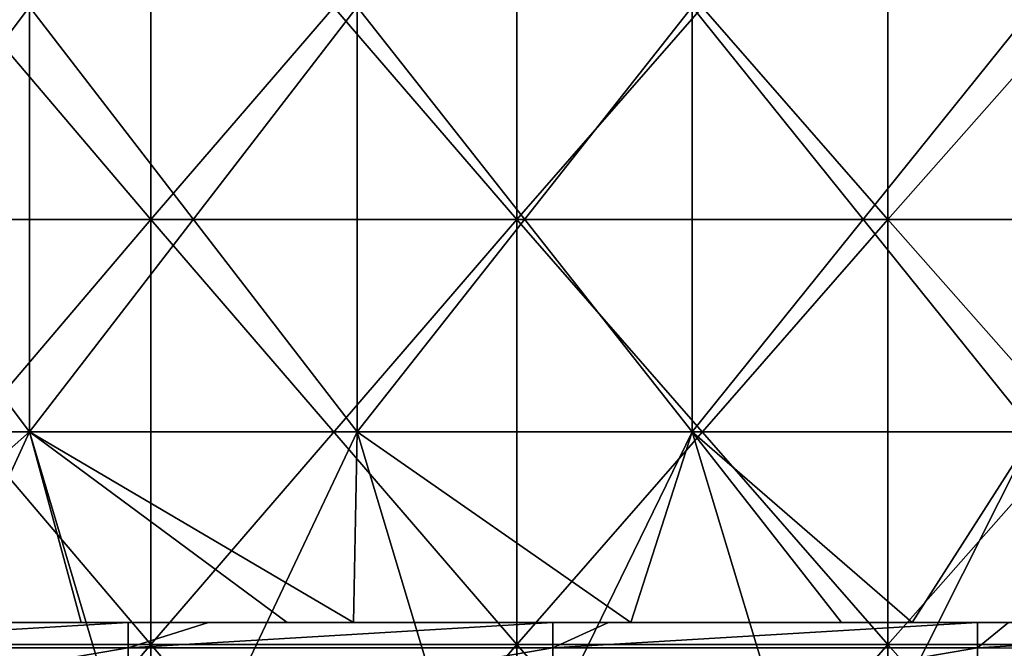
# Model space of a CAD drawing. Header units: inches. Extents: x -4.75 to 4.5, y 0 to 1.88.
# Tile 103 of 256: x -1.85 to -1.67, y 1.48 to 1.6. Entities that reach past the tile are written whole.
import ezdxf

# ---------------------------------------------------------------- set-up
doc = ezdxf.new("R2010")
doc.units = ezdxf.units.IN
doc.header["$LTSCALE"] = 101.851852
doc.header["$MEASUREMENT"] = 0
for name, color, linetype in [('11', 7, 'CONTINUOUS'), ('12', 7, 'CONTINUOUS'), ('15', 7, 'CONTINUOUS'), ('165', 7, 'CONTINUOUS')]:
    doc.layers.add(name, color=color, linetype=linetype)

msp = doc.modelspace()

# ---------------------------------------------------------------- linework, layer by layer
at = {"layer": '11', "color": 13, "linetype": 'Continuous', "true_color": 0xd67263}
for points in [[(-1.85057, 1.52338, 2.20546), (-1.91095, 1.52338, 2.15335), (-1.85057, 1.60346, 2.20546), (-1.85057, 1.52338, 2.20546)], [(-1.91095, 1.52338, 2.15335), (-1.91095, 1.60346, 2.15335), (-1.85057, 1.60346, 2.20546), (-1.91095, 1.52338, 2.15335)], [(-1.91095, 1.52338, -2.15335), (-1.85057, 1.52338, -2.20546), (-1.91095, 1.60346, -2.15335), (-1.91095, 1.52338, -2.15335)], [(-1.85057, 1.52338, -2.20546), (-1.85057, 1.60346, -2.20546), (-1.91095, 1.60346, -2.15335), (-1.85057, 1.52338, -2.20546)], [(-1.78877, 1.52338, 2.25587), (-1.85057, 1.52338, 2.20546), (-1.78877, 1.60346, 2.25587), (-1.78877, 1.52338, 2.25587)], [(-1.85057, 1.52338, 2.20546), (-1.85057, 1.60346, 2.20546), (-1.78877, 1.60346, 2.25587), (-1.85057, 1.52338, 2.20546)], [(-1.85057, 1.52338, -2.20546), (-1.78877, 1.52338, -2.25587), (-1.85057, 1.60346, -2.20546), (-1.85057, 1.52338, -2.20546)], [(-1.78877, 1.52338, -2.25587), (-1.78877, 1.60346, -2.25587), (-1.85057, 1.60346, -2.20546), (-1.78877, 1.52338, -2.25587)], [(-1.72559, 1.52338, 2.30456), (-1.78877, 1.52338, 2.25587), (-1.72559, 1.60346, 2.30456), (-1.72559, 1.52338, 2.30456)], [(-1.78877, 1.52338, 2.25587), (-1.78877, 1.60346, 2.25587), (-1.72559, 1.60346, 2.30456), (-1.78877, 1.52338, 2.25587)], [(-1.78877, 1.52338, -2.25587), (-1.72559, 1.52338, -2.30456), (-1.78877, 1.60346, -2.25587), (-1.78877, 1.52338, -2.25587)], [(-1.72559, 1.52338, -2.30456), (-1.72559, 1.60346, -2.30456), (-1.78877, 1.60346, -2.25587), (-1.72559, 1.52338, -2.30456)], [(-1.66109, 1.52338, 2.35147), (-1.72559, 1.52338, 2.30456), (-1.66109, 1.60346, 2.35147), (-1.66109, 1.52338, 2.35147)], [(-1.72559, 1.52338, 2.30456), (-1.72559, 1.60346, 2.30456), (-1.66109, 1.60346, 2.35147), (-1.72559, 1.52338, 2.30456)], [(-1.72559, 1.52338, -2.30456), (-1.66109, 1.52338, -2.35147), (-1.72559, 1.60346, -2.30456), (-1.72559, 1.52338, -2.30456)], [(-1.66109, 1.52338, -2.35147), (-1.66109, 1.60346, -2.35147), (-1.72559, 1.60346, -2.30456), (-1.66109, 1.52338, -2.35147)], [(-1.91095, 1.52338, -2.15335), (-1.89132, 1.4875, -2.17058), (-1.85057, 1.52338, -2.20546), (-1.91095, 1.52338, -2.15335)], [(-1.85057, 1.52338, 2.20546), (-1.88737, 1.4433, 2.17405), (-1.91095, 1.52338, 2.15335), (-1.85057, 1.52338, 2.20546)], [(-1.89132, 1.4875, -2.17058), (-1.84085, 1.4875, -2.21354), (-1.85057, 1.52338, -2.20546), (-1.89132, 1.4875, -2.17058)], [(-1.82674, 1.4433, 2.22523), (-1.88737, 1.4433, 2.17405), (-1.85057, 1.52338, 2.20546), (-1.82674, 1.4433, 2.22523)], [(-1.80202, 1.4875, -2.24528), (-1.78946, 1.4875, -2.25531), (-1.85057, 1.52338, -2.20546), (-1.80202, 1.4875, -2.24528)], [(-1.85057, 1.52338, -2.20546), (-1.78946, 1.4875, -2.25531), (-1.78877, 1.52338, -2.25587), (-1.85057, 1.52338, -2.20546)], [(-1.84085, 1.4875, -2.21354), (-1.80202, 1.4875, -2.24528), (-1.85057, 1.52338, -2.20546), (-1.84085, 1.4875, -2.21354)], [(-1.78877, 1.52338, 2.25587), (-1.82674, 1.4433, 2.22523), (-1.85057, 1.52338, 2.20546), (-1.78877, 1.52338, 2.25587)], [(-1.76473, 1.4433, 2.27472), (-1.82674, 1.4433, 2.22523), (-1.78877, 1.52338, 2.25587), (-1.76473, 1.4433, 2.27472)], [(-1.78946, 1.4875, -2.25531), (-1.73721, 1.4875, -2.29581), (-1.78877, 1.52338, -2.25587), (-1.78946, 1.4875, -2.25531)], [(-1.78877, 1.52338, -2.25587), (-1.73721, 1.4875, -2.29581), (-1.72559, 1.52338, -2.30456), (-1.78877, 1.52338, -2.25587)], [(-1.72559, 1.52338, 2.30456), (-1.76473, 1.4433, 2.27472), (-1.78877, 1.52338, 2.25587), (-1.72559, 1.52338, 2.30456)], [(-1.70138, 1.4433, 2.32248), (-1.76473, 1.4433, 2.27472), (-1.72559, 1.52338, 2.30456), (-1.70138, 1.4433, 2.32248)], [(-1.73721, 1.4875, -2.29581), (-1.69746, 1.4875, -2.32535), (-1.72559, 1.52338, -2.30456), (-1.73721, 1.4875, -2.29581)], [(-1.69746, 1.4875, -2.32535), (-1.68412, 1.4875, -2.33503), (-1.72559, 1.52338, -2.30456), (-1.69746, 1.4875, -2.32535)], [(-1.72559, 1.52338, -2.30456), (-1.68412, 1.4875, -2.33503), (-1.66109, 1.52338, -2.35147), (-1.72559, 1.52338, -2.30456)], [(-1.66109, 1.52338, 2.35147), (-1.70138, 1.4433, 2.32248), (-1.72559, 1.52338, 2.30456), (-1.66109, 1.52338, 2.35147)], [(-1.63674, 1.4433, 2.36848), (-1.70138, 1.4433, 2.32248), (-1.66109, 1.52338, 2.35147), (-1.63674, 1.4433, 2.36848)], [(-1.68412, 1.4875, -2.33503), (-1.63002, 1.4875, -2.37309), (-1.66109, 1.52338, -2.35147), (-1.68412, 1.4875, -2.33503)]]:
    msp.add_3dface(points, dxfattribs=at)
at = {"layer": '12', "color": 13, "linetype": 'Continuous', "true_color": 0xd67263}
for points in [[(-1.82773, 1.6435, 3.05791), (-1.89587, 1.6435, 3.01614), (-1.82773, 1.56342, 3.05791), (-1.82773, 1.6435, 3.05791)], [(-1.82773, 1.56342, 3.05791), (-1.89587, 1.6435, 3.01614), (-1.89587, 1.56342, 3.01614), (-1.82773, 1.56342, 3.05791)], [(-1.89587, 1.6435, -3.01614), (-1.82773, 1.6435, -3.05791), (-1.89587, 1.56342, -3.01614), (-1.89587, 1.6435, -3.01614)], [(-1.89587, 1.56342, -3.01614), (-1.82773, 1.6435, -3.05791), (-1.82773, 1.56342, -3.05791), (-1.89587, 1.56342, -3.01614)], [(-1.75867, 1.6435, 3.09815), (-1.82773, 1.6435, 3.05791), (-1.75867, 1.56342, 3.09815), (-1.75867, 1.6435, 3.09815)], [(-1.75867, 1.56342, 3.09815), (-1.82773, 1.6435, 3.05791), (-1.82773, 1.56342, 3.05791), (-1.75867, 1.56342, 3.09815)], [(-1.82773, 1.6435, -3.05791), (-1.75867, 1.6435, -3.09815), (-1.82773, 1.56342, -3.05791), (-1.82773, 1.6435, -3.05791)], [(-1.82773, 1.56342, -3.05791), (-1.75867, 1.6435, -3.09815), (-1.75867, 1.56342, -3.09815), (-1.82773, 1.56342, -3.05791)], [(-1.68872, 1.6435, 3.13682), (-1.75867, 1.6435, 3.09815), (-1.68872, 1.56342, 3.13682), (-1.68872, 1.6435, 3.13682)], [(-1.68872, 1.56342, 3.13682), (-1.75867, 1.6435, 3.09815), (-1.75867, 1.56342, 3.09815), (-1.68872, 1.56342, 3.13682)], [(-1.75867, 1.6435, -3.09815), (-1.68872, 1.6435, -3.13682), (-1.75867, 1.56342, -3.09815), (-1.75867, 1.6435, -3.09815)], [(-1.75867, 1.56342, -3.09815), (-1.68872, 1.6435, -3.13682), (-1.68872, 1.56342, -3.13682), (-1.75867, 1.56342, -3.09815)], [(-1.61792, 1.6435, 3.17392), (-1.68872, 1.6435, 3.13682), (-1.61792, 1.56342, 3.17392), (-1.61792, 1.6435, 3.17392)], [(-1.61792, 1.56342, 3.17392), (-1.68872, 1.6435, 3.13682), (-1.68872, 1.56342, 3.13682), (-1.61792, 1.56342, 3.17392)], [(-1.68872, 1.6435, -3.13682), (-1.61792, 1.6435, -3.17392), (-1.68872, 1.56342, -3.13682), (-1.68872, 1.6435, -3.13682)], [(-1.68872, 1.56342, -3.13682), (-1.61792, 1.6435, -3.17392), (-1.61792, 1.56342, -3.17392), (-1.68872, 1.56342, -3.13682)], [(-1.82773, 1.56342, 3.05791), (-1.89587, 1.56342, 3.01614), (-1.82773, 1.48334, 3.05791), (-1.82773, 1.56342, 3.05791)], [(-1.82773, 1.48334, 3.05791), (-1.89587, 1.56342, 3.01614), (-1.89587, 1.48334, 3.01614), (-1.82773, 1.48334, 3.05791)], [(-1.89587, 1.56342, -3.01614), (-1.82773, 1.56342, -3.05791), (-1.89587, 1.48334, -3.01614), (-1.89587, 1.56342, -3.01614)], [(-1.89587, 1.48334, -3.01614), (-1.82773, 1.56342, -3.05791), (-1.82773, 1.48334, -3.05791), (-1.89587, 1.48334, -3.01614)], [(-1.75867, 1.56342, 3.09815), (-1.82773, 1.56342, 3.05791), (-1.75867, 1.48334, 3.09815), (-1.75867, 1.56342, 3.09815)], [(-1.75867, 1.48334, 3.09815), (-1.82773, 1.56342, 3.05791), (-1.82773, 1.48334, 3.05791), (-1.75867, 1.48334, 3.09815)], [(-1.82773, 1.56342, -3.05791), (-1.75867, 1.56342, -3.09815), (-1.82773, 1.48334, -3.05791), (-1.82773, 1.56342, -3.05791)], [(-1.82773, 1.48334, -3.05791), (-1.75867, 1.56342, -3.09815), (-1.75867, 1.48334, -3.09815), (-1.82773, 1.48334, -3.05791)], [(-1.68872, 1.56342, 3.13682), (-1.75867, 1.56342, 3.09815), (-1.68872, 1.48334, 3.13682), (-1.68872, 1.56342, 3.13682)], [(-1.68872, 1.48334, 3.13682), (-1.75867, 1.56342, 3.09815), (-1.75867, 1.48334, 3.09815), (-1.68872, 1.48334, 3.13682)], [(-1.75867, 1.56342, -3.09815), (-1.68872, 1.56342, -3.13682), (-1.75867, 1.48334, -3.09815), (-1.75867, 1.56342, -3.09815)], [(-1.75867, 1.48334, -3.09815), (-1.68872, 1.56342, -3.13682), (-1.68872, 1.48334, -3.13682), (-1.75867, 1.48334, -3.09815)], [(-1.61792, 1.56342, 3.17392), (-1.68872, 1.56342, 3.13682), (-1.61792, 1.48334, 3.17392), (-1.61792, 1.56342, 3.17392)], [(-1.61792, 1.48334, 3.17392), (-1.68872, 1.56342, 3.13682), (-1.68872, 1.48334, 3.13682), (-1.61792, 1.48334, 3.17392)], [(-1.68872, 1.56342, -3.13682), (-1.61792, 1.56342, -3.17392), (-1.68872, 1.48334, -3.13682), (-1.68872, 1.56342, -3.13682)], [(-1.68872, 1.48334, -3.13682), (-1.61792, 1.56342, -3.17392), (-1.61792, 1.48334, -3.17392), (-1.68872, 1.48334, -3.13682)], [(-1.82773, 1.40326, -3.05791), (-1.89587, 1.40326, -3.01614), (-1.82773, 1.48334, -3.05791), (-1.82773, 1.40326, -3.05791)], [(-1.89587, 1.40326, -3.01614), (-1.89587, 1.48334, -3.01614), (-1.82773, 1.48334, -3.05791), (-1.89587, 1.40326, -3.01614)], [(-1.89587, 1.40326, 3.01614), (-1.82773, 1.40326, 3.05791), (-1.89587, 1.48334, 3.01614), (-1.89587, 1.40326, 3.01614)], [(-1.82773, 1.40326, 3.05791), (-1.82773, 1.48334, 3.05791), (-1.89587, 1.48334, 3.01614), (-1.82773, 1.40326, 3.05791)], [(-1.75867, 1.40326, -3.09815), (-1.82773, 1.40326, -3.05791), (-1.75867, 1.48334, -3.09815), (-1.75867, 1.40326, -3.09815)], [(-1.82773, 1.40326, -3.05791), (-1.82773, 1.48334, -3.05791), (-1.75867, 1.48334, -3.09815), (-1.82773, 1.40326, -3.05791)], [(-1.82773, 1.40326, 3.05791), (-1.75867, 1.40326, 3.09815), (-1.82773, 1.48334, 3.05791), (-1.82773, 1.40326, 3.05791)], [(-1.75867, 1.40326, 3.09815), (-1.75867, 1.48334, 3.09815), (-1.82773, 1.48334, 3.05791), (-1.75867, 1.40326, 3.09815)], [(-1.68872, 1.40326, -3.13682), (-1.75867, 1.40326, -3.09815), (-1.68872, 1.48334, -3.13682), (-1.68872, 1.40326, -3.13682)], [(-1.75867, 1.40326, -3.09815), (-1.75867, 1.48334, -3.09815), (-1.68872, 1.48334, -3.13682), (-1.75867, 1.40326, -3.09815)], [(-1.75867, 1.40326, 3.09815), (-1.68872, 1.40326, 3.13682), (-1.75867, 1.48334, 3.09815), (-1.75867, 1.40326, 3.09815)], [(-1.68872, 1.40326, 3.13682), (-1.68872, 1.48334, 3.13682), (-1.75867, 1.48334, 3.09815), (-1.68872, 1.40326, 3.13682)], [(-1.61792, 1.40326, -3.17392), (-1.68872, 1.40326, -3.13682), (-1.61792, 1.48334, -3.17392), (-1.61792, 1.40326, -3.17392)], [(-1.68872, 1.40326, -3.13682), (-1.68872, 1.48334, -3.13682), (-1.61792, 1.48334, -3.17392), (-1.68872, 1.40326, -3.13682)], [(-1.68872, 1.40326, 3.13682), (-1.61792, 1.40326, 3.17392), (-1.68872, 1.48334, 3.13682), (-1.68872, 1.40326, 3.13682)], [(-1.61792, 1.40326, 3.17392), (-1.61792, 1.48334, 3.17392), (-1.68872, 1.48334, 3.13682), (-1.61792, 1.40326, 3.17392)]]:
    msp.add_3dface(points, dxfattribs=at)
at = {"layer": '15', "color": 13, "linetype": 'Continuous', "true_color": 0xd67263}
for points in [[(-1.91483, 1.4875, -0.96388), (-1.86619, 1.4875, -0.8838), (-1.83505, 1.4875, -0.96388), (-1.91483, 1.4875, -0.96388)], [(-1.91483, 1.4875, -0.96388), (-1.83505, 1.4875, -0.96388), (-1.89394, 1.4875, -1.04396), (-1.91483, 1.4875, -0.96388)], [(-1.91213, 1.4875, -1.60452), (-1.89071, 1.4875, -1.52444), (-1.83246, 1.4875, -1.60452), (-1.91213, 1.4875, -1.60452)], [(-1.91213, 1.4875, -1.60452), (-1.83246, 1.4875, -1.60452), (-1.85982, 1.4875, -1.6846), (-1.91213, 1.4875, -1.60452)], [(-1.91076, 1.4875, -0.72364), (-1.85747, 1.4875, -0.64356), (-1.83114, 1.4875, -0.72364), (-1.91076, 1.4875, -0.72364)], [(-1.91076, 1.4875, -0.72364), (-1.83114, 1.4875, -0.72364), (-1.8956, 1.4875, -0.80372), (-1.91076, 1.4875, -0.72364)], [(-1.90696, 1.4875, -2.00492), (-1.90284, 1.4875, -1.92484), (-1.8275, 1.4875, -2.00492), (-1.90696, 1.4875, -2.00492)], [(-1.90696, 1.4875, -2.00492), (-1.8275, 1.4875, -2.00492), (-1.9058, 1.4875, -2.085), (-1.90696, 1.4875, -2.00492)], [(-1.89754, 1.4875, -2.16514), (-1.9058, 1.4875, -2.085), (-1.82639, 1.4875, -2.085), (-1.89754, 1.4875, -2.16514)], [(-1.9058, 1.4875, -2.085), (-1.8275, 1.4875, -2.00492), (-1.82639, 1.4875, -2.085), (-1.9058, 1.4875, -2.085)], [(-1.90284, 1.4875, -1.92484), (-1.89446, 1.4875, -1.84476), (-1.82356, 1.4875, -1.92484), (-1.90284, 1.4875, -1.92484)], [(-1.90284, 1.4875, -1.92484), (-1.82356, 1.4875, -1.92484), (-1.8275, 1.4875, -2.00492), (-1.90284, 1.4875, -1.92484)], [(-1.86315, 1.4875, -1.2842), (-1.90172, 1.4875, -1.20412), (-1.82248, 1.4875, -1.20412), (-1.86315, 1.4875, -1.2842)], [(-1.90172, 1.4875, -1.20412), (-1.85916, 1.4875, -1.12404), (-1.82248, 1.4875, -1.20412), (-1.90172, 1.4875, -1.20412)], [(-1.90041, 1.4875, -1.36428), (-1.82108, 1.4875, -1.36428), (-1.85783, 1.4875, -1.44436), (-1.90041, 1.4875, -1.36428)], [(-1.82108, 1.4875, -1.36428), (-1.90041, 1.4875, -1.36428), (-1.86315, 1.4875, -1.2842), (-1.82108, 1.4875, -1.36428)], [(-1.82119, 1.4875, -0.40332), (-1.87866, 1.4875, -0.4834), (-1.90037, 1.4875, -0.40332), (-1.82119, 1.4875, -0.40332)], [(-1.82119, 1.4875, -0.40332), (-1.90037, 1.4875, -0.40332), (-1.86394, 1.4875, -0.32324), (-1.82119, 1.4875, -0.40332)], [(-1.89132, 1.4875, -2.17058), (-1.89754, 1.4875, -2.16514), (-1.81842, 1.4875, -2.16508), (-1.89132, 1.4875, -2.17058)], [(-1.89754, 1.4875, -2.16514), (-1.82639, 1.4875, -2.085), (-1.81842, 1.4875, -2.16508), (-1.89754, 1.4875, -2.16514)], [(-1.8956, 1.4875, -0.80372), (-1.83114, 1.4875, -0.72364), (-1.81662, 1.4875, -0.80372), (-1.8956, 1.4875, -0.80372)], [(-1.8956, 1.4875, -0.80372), (-1.81662, 1.4875, -0.80372), (-1.86619, 1.4875, -0.8838), (-1.8956, 1.4875, -0.80372)], [(-1.89446, 1.4875, -1.84476), (-1.87547, 1.4875, -1.76468), (-1.81553, 1.4875, -1.84476), (-1.89446, 1.4875, -1.84476)], [(-1.89446, 1.4875, -1.84476), (-1.81553, 1.4875, -1.84476), (-1.82356, 1.4875, -1.92484), (-1.89446, 1.4875, -1.84476)], [(-1.89394, 1.4875, -1.04396), (-1.83505, 1.4875, -0.96388), (-1.81503, 1.4875, -1.04396), (-1.89394, 1.4875, -1.04396)], [(-1.89394, 1.4875, -1.04396), (-1.81503, 1.4875, -1.04396), (-1.85916, 1.4875, -1.12404), (-1.89394, 1.4875, -1.04396)], [(-1.89262, 1.4875, 0.15724), (-1.81767, 1.4875, 0.07716), (-1.89339, 1.4875, 0.07716), (-1.89262, 1.4875, 0.15724)], [(-1.81767, 1.4875, 0.07716), (-1.8933, 1.4875, -0.00292), (-1.89339, 1.4875, 0.07716), (-1.81767, 1.4875, 0.07716)], [(-1.81749, 1.4875, -0.00292), (-1.88337, 1.4875, -0.083), (-1.8933, 1.4875, -0.00292), (-1.81749, 1.4875, -0.00292)], [(-1.81749, 1.4875, -0.00292), (-1.8933, 1.4875, -0.00292), (-1.81767, 1.4875, 0.07716), (-1.81749, 1.4875, -0.00292)], [(-1.81709, 1.4875, 0.15724), (-1.89262, 1.4875, 0.15724), (-1.83196, 1.4875, 0.187), (-1.81709, 1.4875, 0.15724)], [(-1.89262, 1.4875, 0.15724), (-1.81709, 1.4875, 0.15724), (-1.81767, 1.4875, 0.07716), (-1.89262, 1.4875, 0.15724)], [(-1.83196, 1.4875, 0.187), (-1.89262, 1.4875, 0.15724), (-1.89225, 1.4875, 0.187), (-1.83196, 1.4875, 0.187)], [(-1.84085, 1.4875, -2.21354), (-1.89132, 1.4875, -2.17058), (-1.81842, 1.4875, -2.16508), (-1.84085, 1.4875, -2.21354)], [(-1.89071, 1.4875, -1.52444), (-1.85783, 1.4875, -1.44436), (-1.81193, 1.4875, -1.52444), (-1.89071, 1.4875, -1.52444)], [(-1.89071, 1.4875, -1.52444), (-1.81193, 1.4875, -1.52444), (-1.83246, 1.4875, -1.60452), (-1.89071, 1.4875, -1.52444)], [(-1.80688, 1.4875, -0.083), (-1.86011, 1.4875, -0.16308), (-1.88337, 1.4875, -0.083), (-1.80688, 1.4875, -0.083)], [(-1.80688, 1.4875, -0.083), (-1.88337, 1.4875, -0.083), (-1.81749, 1.4875, -0.00292), (-1.80688, 1.4875, -0.083)], [(-1.8038, 1.4875, -0.24316), (-1.86394, 1.4875, -0.32324), (-1.87985, 1.4875, -0.24316), (-1.8038, 1.4875, -0.24316)], [(-1.8038, 1.4875, -0.24316), (-1.87985, 1.4875, -0.24316), (-1.86011, 1.4875, -0.16308), (-1.8038, 1.4875, -0.24316)], [(-1.79872, 1.4875, -0.4834), (-1.8688, 1.4875, -0.56348), (-1.87866, 1.4875, -0.4834), (-1.79872, 1.4875, -0.4834)], [(-1.79872, 1.4875, -0.4834), (-1.87866, 1.4875, -0.4834), (-1.82119, 1.4875, -0.40332), (-1.79872, 1.4875, -0.4834)], [(-1.87547, 1.4875, -1.76468), (-1.85982, 1.4875, -1.6846), (-1.79566, 1.4875, -1.76468), (-1.87547, 1.4875, -1.76468)], [(-1.87547, 1.4875, -1.76468), (-1.79566, 1.4875, -1.76468), (-1.81553, 1.4875, -1.84476), (-1.87547, 1.4875, -1.76468)], [(-1.8688, 1.4875, -0.56348), (-1.78927, 1.4875, -0.56348), (-1.85747, 1.4875, -0.64356), (-1.8688, 1.4875, -0.56348)], [(-1.78927, 1.4875, -0.56348), (-1.8688, 1.4875, -0.56348), (-1.79872, 1.4875, -0.4834), (-1.78927, 1.4875, -0.56348)], [(-1.86619, 1.4875, -0.8838), (-1.81662, 1.4875, -0.80372), (-1.78678, 1.4875, -0.8838), (-1.86619, 1.4875, -0.8838)], [(-1.86619, 1.4875, -0.8838), (-1.78678, 1.4875, -0.8838), (-1.83505, 1.4875, -0.96388), (-1.86619, 1.4875, -0.8838)], [(-1.78727, 1.4875, -0.32324), (-1.82119, 1.4875, -0.40332), (-1.86394, 1.4875, -0.32324), (-1.78727, 1.4875, -0.32324)], [(-1.78727, 1.4875, -0.32324), (-1.86394, 1.4875, -0.32324), (-1.8038, 1.4875, -0.24316), (-1.78727, 1.4875, -0.32324)], [(-1.78387, 1.4875, -1.2842), (-1.82108, 1.4875, -1.36428), (-1.86315, 1.4875, -1.2842), (-1.78387, 1.4875, -1.2842)], [(-1.78387, 1.4875, -1.2842), (-1.86315, 1.4875, -1.2842), (-1.82248, 1.4875, -1.20412), (-1.78387, 1.4875, -1.2842)], [(-1.7821, 1.4875, -0.16308), (-1.8038, 1.4875, -0.24316), (-1.86011, 1.4875, -0.16308), (-1.7821, 1.4875, -0.16308)], [(-1.7821, 1.4875, -0.16308), (-1.86011, 1.4875, -0.16308), (-1.80688, 1.4875, -0.083), (-1.7821, 1.4875, -0.16308)], [(-1.85982, 1.4875, -1.6846), (-1.83246, 1.4875, -1.60452), (-1.78068, 1.4875, -1.6846), (-1.85982, 1.4875, -1.6846)], [(-1.85982, 1.4875, -1.6846), (-1.78068, 1.4875, -1.6846), (-1.79566, 1.4875, -1.76468), (-1.85982, 1.4875, -1.6846)], [(-1.85916, 1.4875, -1.12404), (-1.81503, 1.4875, -1.04396), (-1.78004, 1.4875, -1.12404), (-1.85916, 1.4875, -1.12404)], [(-1.85916, 1.4875, -1.12404), (-1.78004, 1.4875, -1.12404), (-1.82248, 1.4875, -1.20412), (-1.85916, 1.4875, -1.12404)], [(-1.85783, 1.4875, -1.44436), (-1.82108, 1.4875, -1.36428), (-1.77878, 1.4875, -1.44436), (-1.85783, 1.4875, -1.44436)], [(-1.85783, 1.4875, -1.44436), (-1.77878, 1.4875, -1.44436), (-1.81193, 1.4875, -1.52444), (-1.85783, 1.4875, -1.44436)], [(-1.85747, 1.4875, -0.64356), (-1.78927, 1.4875, -0.56348), (-1.77843, 1.4875, -0.64356), (-1.85747, 1.4875, -0.64356)], [(-1.85747, 1.4875, -0.64356), (-1.77843, 1.4875, -0.64356), (-1.83114, 1.4875, -0.72364), (-1.85747, 1.4875, -0.64356)], [(-1.80202, 1.4875, -2.24528), (-1.84085, 1.4875, -2.21354), (-1.81842, 1.4875, -2.16508), (-1.80202, 1.4875, -2.24528)], [(-1.83505, 1.4875, -0.96388), (-1.78678, 1.4875, -0.8838), (-1.75526, 1.4875, -0.96388), (-1.83505, 1.4875, -0.96388)], [(-1.83505, 1.4875, -0.96388), (-1.75526, 1.4875, -0.96388), (-1.81503, 1.4875, -1.04396), (-1.83505, 1.4875, -0.96388)], [(-1.83246, 1.4875, -1.60452), (-1.81193, 1.4875, -1.52444), (-1.75278, 1.4875, -1.60452), (-1.83246, 1.4875, -1.60452)], [(-1.83246, 1.4875, -1.60452), (-1.75278, 1.4875, -1.60452), (-1.78068, 1.4875, -1.6846), (-1.83246, 1.4875, -1.60452)], [(-1.81681, 1.4875, 0.187), (-1.81709, 1.4875, 0.15724), (-1.83196, 1.4875, 0.187), (-1.81681, 1.4875, 0.187)], [(-1.83114, 1.4875, -0.72364), (-1.77843, 1.4875, -0.64356), (-1.75153, 1.4875, -0.72364), (-1.83114, 1.4875, -0.72364)], [(-1.83114, 1.4875, -0.72364), (-1.75153, 1.4875, -0.72364), (-1.81662, 1.4875, -0.80372), (-1.83114, 1.4875, -0.72364)], [(-1.8275, 1.4875, -2.00492), (-1.82356, 1.4875, -1.92484), (-1.74804, 1.4875, -2.00492), (-1.8275, 1.4875, -2.00492)], [(-1.8275, 1.4875, -2.00492), (-1.74804, 1.4875, -2.00492), (-1.82639, 1.4875, -2.085), (-1.8275, 1.4875, -2.00492)], [(-1.82639, 1.4875, -2.085), (-1.74804, 1.4875, -2.00492), (-1.74699, 1.4875, -2.085), (-1.82639, 1.4875, -2.085)], [(-1.82639, 1.4875, -2.085), (-1.74699, 1.4875, -2.085), (-1.81842, 1.4875, -2.16508), (-1.82639, 1.4875, -2.085)], [(-1.82356, 1.4875, -1.92484), (-1.81553, 1.4875, -1.84476), (-1.74427, 1.4875, -1.92484), (-1.82356, 1.4875, -1.92484)], [(-1.82356, 1.4875, -1.92484), (-1.74427, 1.4875, -1.92484), (-1.74804, 1.4875, -2.00492), (-1.82356, 1.4875, -1.92484)], [(-1.78387, 1.4875, -1.2842), (-1.82248, 1.4875, -1.20412), (-1.74324, 1.4875, -1.20412), (-1.78387, 1.4875, -1.2842)], [(-1.82248, 1.4875, -1.20412), (-1.78004, 1.4875, -1.12404), (-1.74324, 1.4875, -1.20412), (-1.82248, 1.4875, -1.20412)], [(-1.742, 1.4875, -0.40332), (-1.79872, 1.4875, -0.4834), (-1.82119, 1.4875, -0.40332), (-1.742, 1.4875, -0.40332)], [(-1.742, 1.4875, -0.40332), (-1.82119, 1.4875, -0.40332), (-1.78727, 1.4875, -0.32324), (-1.742, 1.4875, -0.40332)], [(-1.82108, 1.4875, -1.36428), (-1.74175, 1.4875, -1.36428), (-1.77878, 1.4875, -1.44436), (-1.82108, 1.4875, -1.36428)], [(-1.74175, 1.4875, -1.36428), (-1.82108, 1.4875, -1.36428), (-1.78387, 1.4875, -1.2842), (-1.74175, 1.4875, -1.36428)], [(-1.80202, 1.4875, -2.24528), (-1.81842, 1.4875, -2.16508), (-1.73936, 1.4875, -2.16508), (-1.80202, 1.4875, -2.24528)], [(-1.81842, 1.4875, -2.16508), (-1.74699, 1.4875, -2.085), (-1.73936, 1.4875, -2.16508), (-1.81842, 1.4875, -2.16508)], [(-1.81709, 1.4875, 0.15724), (-1.74195, 1.4875, 0.07716), (-1.81767, 1.4875, 0.07716), (-1.81709, 1.4875, 0.15724)], [(-1.74195, 1.4875, 0.07716), (-1.81749, 1.4875, -0.00292), (-1.81767, 1.4875, 0.07716), (-1.74195, 1.4875, 0.07716)], [(-1.74167, 1.4875, -0.00292), (-1.80688, 1.4875, -0.083), (-1.81749, 1.4875, -0.00292), (-1.74167, 1.4875, -0.00292)], [(-1.74167, 1.4875, -0.00292), (-1.81749, 1.4875, -0.00292), (-1.74195, 1.4875, 0.07716), (-1.74167, 1.4875, -0.00292)], [(-1.74156, 1.4875, 0.15724), (-1.81709, 1.4875, 0.15724), (-1.75188, 1.4875, 0.187), (-1.74156, 1.4875, 0.15724)], [(-1.81709, 1.4875, 0.15724), (-1.74156, 1.4875, 0.15724), (-1.74195, 1.4875, 0.07716), (-1.81709, 1.4875, 0.15724)], [(-1.75188, 1.4875, 0.187), (-1.81709, 1.4875, 0.15724), (-1.81681, 1.4875, 0.187), (-1.75188, 1.4875, 0.187)], [(-1.81662, 1.4875, -0.80372), (-1.75153, 1.4875, -0.72364), (-1.73764, 1.4875, -0.80372), (-1.81662, 1.4875, -0.80372)], [(-1.81662, 1.4875, -0.80372), (-1.73764, 1.4875, -0.80372), (-1.78678, 1.4875, -0.8838), (-1.81662, 1.4875, -0.80372)], [(-1.81553, 1.4875, -1.84476), (-1.79566, 1.4875, -1.76468), (-1.73659, 1.4875, -1.84476), (-1.81553, 1.4875, -1.84476)], [(-1.81553, 1.4875, -1.84476), (-1.73659, 1.4875, -1.84476), (-1.74427, 1.4875, -1.92484), (-1.81553, 1.4875, -1.84476)], [(-1.81503, 1.4875, -1.04396), (-1.75526, 1.4875, -0.96388), (-1.73612, 1.4875, -1.04396), (-1.81503, 1.4875, -1.04396)], [(-1.81503, 1.4875, -1.04396), (-1.73612, 1.4875, -1.04396), (-1.78004, 1.4875, -1.12404), (-1.81503, 1.4875, -1.04396)], [(-1.81193, 1.4875, -1.52444), (-1.77878, 1.4875, -1.44436), (-1.73315, 1.4875, -1.52444), (-1.81193, 1.4875, -1.52444)], [(-1.81193, 1.4875, -1.52444), (-1.73315, 1.4875, -1.52444), (-1.75278, 1.4875, -1.60452), (-1.81193, 1.4875, -1.52444)], [(-1.73039, 1.4875, -0.083), (-1.7821, 1.4875, -0.16308), (-1.80688, 1.4875, -0.083), (-1.73039, 1.4875, -0.083)], [(-1.73039, 1.4875, -0.083), (-1.80688, 1.4875, -0.083), (-1.74167, 1.4875, -0.00292), (-1.73039, 1.4875, -0.083)], [(-1.72774, 1.4875, -0.24316), (-1.78727, 1.4875, -0.32324), (-1.8038, 1.4875, -0.24316), (-1.72774, 1.4875, -0.24316)], [(-1.72774, 1.4875, -0.24316), (-1.8038, 1.4875, -0.24316), (-1.7821, 1.4875, -0.16308), (-1.72774, 1.4875, -0.24316)], [(-1.78946, 1.4875, -2.25531), (-1.80202, 1.4875, -2.24528), (-1.7236, 1.4875, -2.24516), (-1.78946, 1.4875, -2.25531)], [(-1.80202, 1.4875, -2.24528), (-1.73936, 1.4875, -2.16508), (-1.7236, 1.4875, -2.24516), (-1.80202, 1.4875, -2.24528)], [(-1.71878, 1.4875, -0.4834), (-1.78927, 1.4875, -0.56348), (-1.79872, 1.4875, -0.4834), (-1.71878, 1.4875, -0.4834)], [(-1.71878, 1.4875, -0.4834), (-1.79872, 1.4875, -0.4834), (-1.742, 1.4875, -0.40332), (-1.71878, 1.4875, -0.4834)], [(-1.79566, 1.4875, -1.76468), (-1.78068, 1.4875, -1.6846), (-1.71585, 1.4875, -1.76468), (-1.79566, 1.4875, -1.76468)], [(-1.79566, 1.4875, -1.76468), (-1.71585, 1.4875, -1.76468), (-1.73659, 1.4875, -1.84476), (-1.79566, 1.4875, -1.76468)], [(-1.73721, 1.4875, -2.29581), (-1.78946, 1.4875, -2.25531), (-1.7236, 1.4875, -2.24516), (-1.73721, 1.4875, -2.29581)], [(-1.78927, 1.4875, -0.56348), (-1.70974, 1.4875, -0.56348), (-1.77843, 1.4875, -0.64356), (-1.78927, 1.4875, -0.56348)], [(-1.70974, 1.4875, -0.56348), (-1.78927, 1.4875, -0.56348), (-1.71878, 1.4875, -0.4834), (-1.70974, 1.4875, -0.56348)], [(-1.7106, 1.4875, -0.32324), (-1.742, 1.4875, -0.40332), (-1.78727, 1.4875, -0.32324), (-1.7106, 1.4875, -0.32324)], [(-1.7106, 1.4875, -0.32324), (-1.78727, 1.4875, -0.32324), (-1.72774, 1.4875, -0.24316), (-1.7106, 1.4875, -0.32324)], [(-1.78678, 1.4875, -0.8838), (-1.73764, 1.4875, -0.80372), (-1.70736, 1.4875, -0.8838), (-1.78678, 1.4875, -0.8838)], [(-1.78678, 1.4875, -0.8838), (-1.70736, 1.4875, -0.8838), (-1.75526, 1.4875, -0.96388), (-1.78678, 1.4875, -0.8838)], [(-1.70459, 1.4875, -1.2842), (-1.74175, 1.4875, -1.36428), (-1.78387, 1.4875, -1.2842), (-1.70459, 1.4875, -1.2842)], [(-1.70459, 1.4875, -1.2842), (-1.78387, 1.4875, -1.2842), (-1.74324, 1.4875, -1.20412), (-1.70459, 1.4875, -1.2842)], [(-1.70409, 1.4875, -0.16308), (-1.72774, 1.4875, -0.24316), (-1.7821, 1.4875, -0.16308), (-1.70409, 1.4875, -0.16308)], [(-1.70409, 1.4875, -0.16308), (-1.7821, 1.4875, -0.16308), (-1.73039, 1.4875, -0.083), (-1.70409, 1.4875, -0.16308)], [(-1.78068, 1.4875, -1.6846), (-1.75278, 1.4875, -1.60452), (-1.70154, 1.4875, -1.6846), (-1.78068, 1.4875, -1.6846)], [(-1.78068, 1.4875, -1.6846), (-1.70154, 1.4875, -1.6846), (-1.71585, 1.4875, -1.76468), (-1.78068, 1.4875, -1.6846)], [(-1.78004, 1.4875, -1.12404), (-1.73612, 1.4875, -1.04396), (-1.70093, 1.4875, -1.12404), (-1.78004, 1.4875, -1.12404)], [(-1.78004, 1.4875, -1.12404), (-1.70093, 1.4875, -1.12404), (-1.74324, 1.4875, -1.20412), (-1.78004, 1.4875, -1.12404)], [(-1.77878, 1.4875, -1.44436), (-1.74175, 1.4875, -1.36428), (-1.69972, 1.4875, -1.44436), (-1.77878, 1.4875, -1.44436)], [(-1.77878, 1.4875, -1.44436), (-1.69972, 1.4875, -1.44436), (-1.73315, 1.4875, -1.52444), (-1.77878, 1.4875, -1.44436)], [(-1.77843, 1.4875, -0.64356), (-1.70974, 1.4875, -0.56348), (-1.69939, 1.4875, -0.64356), (-1.77843, 1.4875, -0.64356)], [(-1.77843, 1.4875, -0.64356), (-1.69939, 1.4875, -0.64356), (-1.75153, 1.4875, -0.72364), (-1.77843, 1.4875, -0.64356)], [(-1.75526, 1.4875, -0.96388), (-1.70736, 1.4875, -0.8838), (-1.67548, 1.4875, -0.96388), (-1.75526, 1.4875, -0.96388)], [(-1.75526, 1.4875, -0.96388), (-1.67548, 1.4875, -0.96388), (-1.73612, 1.4875, -1.04396), (-1.75526, 1.4875, -0.96388)], [(-1.75278, 1.4875, -1.60452), (-1.73315, 1.4875, -1.52444), (-1.67311, 1.4875, -1.60452), (-1.75278, 1.4875, -1.60452)], [(-1.75278, 1.4875, -1.60452), (-1.67311, 1.4875, -1.60452), (-1.70154, 1.4875, -1.6846), (-1.75278, 1.4875, -1.60452)], [(-1.74137, 1.4875, 0.187), (-1.74156, 1.4875, 0.15724), (-1.75188, 1.4875, 0.187), (-1.74137, 1.4875, 0.187)], [(-1.75153, 1.4875, -0.72364), (-1.69939, 1.4875, -0.64356), (-1.67192, 1.4875, -0.72364), (-1.75153, 1.4875, -0.72364)], [(-1.75153, 1.4875, -0.72364), (-1.67192, 1.4875, -0.72364), (-1.73764, 1.4875, -0.80372), (-1.75153, 1.4875, -0.72364)], [(-1.74804, 1.4875, -2.00492), (-1.74427, 1.4875, -1.92484), (-1.66858, 1.4875, -2.00492), (-1.74804, 1.4875, -2.00492)], [(-1.74804, 1.4875, -2.00492), (-1.66858, 1.4875, -2.00492), (-1.74699, 1.4875, -2.085), (-1.74804, 1.4875, -2.00492)], [(-1.74699, 1.4875, -2.085), (-1.66858, 1.4875, -2.00492), (-1.66758, 1.4875, -2.085), (-1.74699, 1.4875, -2.085)], [(-1.74699, 1.4875, -2.085), (-1.66758, 1.4875, -2.085), (-1.73936, 1.4875, -2.16508), (-1.74699, 1.4875, -2.085)], [(-1.74427, 1.4875, -1.92484), (-1.73659, 1.4875, -1.84476), (-1.66499, 1.4875, -1.92484), (-1.74427, 1.4875, -1.92484)], [(-1.74427, 1.4875, -1.92484), (-1.66499, 1.4875, -1.92484), (-1.66858, 1.4875, -2.00492), (-1.74427, 1.4875, -1.92484)], [(-1.70459, 1.4875, -1.2842), (-1.74324, 1.4875, -1.20412), (-1.664, 1.4875, -1.20412), (-1.70459, 1.4875, -1.2842)], [(-1.74324, 1.4875, -1.20412), (-1.70093, 1.4875, -1.12404), (-1.664, 1.4875, -1.20412), (-1.74324, 1.4875, -1.20412)], [(-1.66282, 1.4875, -0.40332), (-1.71878, 1.4875, -0.4834), (-1.742, 1.4875, -0.40332), (-1.66282, 1.4875, -0.40332)], [(-1.66282, 1.4875, -0.40332), (-1.742, 1.4875, -0.40332), (-1.7106, 1.4875, -0.32324), (-1.66282, 1.4875, -0.40332)], [(-1.74156, 1.4875, 0.15724), (-1.66622, 1.4875, 0.07716), (-1.74195, 1.4875, 0.07716), (-1.74156, 1.4875, 0.15724)], [(-1.66622, 1.4875, 0.07716), (-1.74167, 1.4875, -0.00292), (-1.74195, 1.4875, 0.07716), (-1.66622, 1.4875, 0.07716)], [(-1.74175, 1.4875, -1.36428), (-1.66242, 1.4875, -1.36428), (-1.69972, 1.4875, -1.44436), (-1.74175, 1.4875, -1.36428)], [(-1.66242, 1.4875, -1.36428), (-1.74175, 1.4875, -1.36428), (-1.70459, 1.4875, -1.2842), (-1.66242, 1.4875, -1.36428)], [(-1.66586, 1.4875, -0.00292), (-1.73039, 1.4875, -0.083), (-1.74167, 1.4875, -0.00292), (-1.66586, 1.4875, -0.00292)], [(-1.66586, 1.4875, -0.00292), (-1.74167, 1.4875, -0.00292), (-1.66622, 1.4875, 0.07716), (-1.66586, 1.4875, -0.00292)], [(-1.66603, 1.4875, 0.15724), (-1.74156, 1.4875, 0.15724), (-1.6718, 1.4875, 0.187), (-1.66603, 1.4875, 0.15724)], [(-1.74156, 1.4875, 0.15724), (-1.66603, 1.4875, 0.15724), (-1.66622, 1.4875, 0.07716), (-1.74156, 1.4875, 0.15724)], [(-1.6718, 1.4875, 0.187), (-1.74156, 1.4875, 0.15724), (-1.74137, 1.4875, 0.187), (-1.6718, 1.4875, 0.187)], [(-1.73936, 1.4875, -2.16508), (-1.66758, 1.4875, -2.085), (-1.66031, 1.4875, -2.16508), (-1.73936, 1.4875, -2.16508)], [(-1.73936, 1.4875, -2.16508), (-1.66031, 1.4875, -2.16508), (-1.7236, 1.4875, -2.24516), (-1.73936, 1.4875, -2.16508)], [(-1.73764, 1.4875, -0.80372), (-1.67192, 1.4875, -0.72364), (-1.65865, 1.4875, -0.80372), (-1.73764, 1.4875, -0.80372)], [(-1.73764, 1.4875, -0.80372), (-1.65865, 1.4875, -0.80372), (-1.70736, 1.4875, -0.8838), (-1.73764, 1.4875, -0.80372)], [(-1.69746, 1.4875, -2.32535), (-1.73721, 1.4875, -2.29581), (-1.7236, 1.4875, -2.24516), (-1.69746, 1.4875, -2.32535)], [(-1.73659, 1.4875, -1.84476), (-1.71585, 1.4875, -1.76468), (-1.65766, 1.4875, -1.84476), (-1.73659, 1.4875, -1.84476)], [(-1.73659, 1.4875, -1.84476), (-1.65766, 1.4875, -1.84476), (-1.66499, 1.4875, -1.92484), (-1.73659, 1.4875, -1.84476)], [(-1.73612, 1.4875, -1.04396), (-1.67548, 1.4875, -0.96388), (-1.65721, 1.4875, -1.04396), (-1.73612, 1.4875, -1.04396)], [(-1.73612, 1.4875, -1.04396), (-1.65721, 1.4875, -1.04396), (-1.70093, 1.4875, -1.12404), (-1.73612, 1.4875, -1.04396)], [(-1.73315, 1.4875, -1.52444), (-1.69972, 1.4875, -1.44436), (-1.65437, 1.4875, -1.52444), (-1.73315, 1.4875, -1.52444)], [(-1.73315, 1.4875, -1.52444), (-1.65437, 1.4875, -1.52444), (-1.67311, 1.4875, -1.60452), (-1.73315, 1.4875, -1.52444)], [(-1.6539, 1.4875, -0.083), (-1.70409, 1.4875, -0.16308), (-1.73039, 1.4875, -0.083), (-1.6539, 1.4875, -0.083)], [(-1.6539, 1.4875, -0.083), (-1.73039, 1.4875, -0.083), (-1.66586, 1.4875, -0.00292), (-1.6539, 1.4875, -0.083)], [(-1.65169, 1.4875, -0.24316), (-1.7106, 1.4875, -0.32324), (-1.72774, 1.4875, -0.24316), (-1.65169, 1.4875, -0.24316)], [(-1.65169, 1.4875, -0.24316), (-1.72774, 1.4875, -0.24316), (-1.70409, 1.4875, -0.16308), (-1.65169, 1.4875, -0.24316)], [(-1.69746, 1.4875, -2.32535), (-1.7236, 1.4875, -2.24516), (-1.64525, 1.4875, -2.24516), (-1.69746, 1.4875, -2.32535)], [(-1.7236, 1.4875, -2.24516), (-1.66031, 1.4875, -2.16508), (-1.64525, 1.4875, -2.24516), (-1.7236, 1.4875, -2.24516)], [(-1.63883, 1.4875, -0.4834), (-1.70974, 1.4875, -0.56348), (-1.71878, 1.4875, -0.4834), (-1.63883, 1.4875, -0.4834)], [(-1.63883, 1.4875, -0.4834), (-1.71878, 1.4875, -0.4834), (-1.66282, 1.4875, -0.40332), (-1.63883, 1.4875, -0.4834)], [(-1.71585, 1.4875, -1.76468), (-1.70154, 1.4875, -1.6846), (-1.63604, 1.4875, -1.76468), (-1.71585, 1.4875, -1.76468)], [(-1.71585, 1.4875, -1.76468), (-1.63604, 1.4875, -1.76468), (-1.65766, 1.4875, -1.84476), (-1.71585, 1.4875, -1.76468)], [(-1.63394, 1.4875, -0.32324), (-1.66282, 1.4875, -0.40332), (-1.7106, 1.4875, -0.32324), (-1.63394, 1.4875, -0.32324)], [(-1.63394, 1.4875, -0.32324), (-1.7106, 1.4875, -0.32324), (-1.65169, 1.4875, -0.24316), (-1.63394, 1.4875, -0.32324)], [(-1.70974, 1.4875, -0.56348), (-1.63022, 1.4875, -0.56348), (-1.69939, 1.4875, -0.64356), (-1.70974, 1.4875, -0.56348)], [(-1.63022, 1.4875, -0.56348), (-1.70974, 1.4875, -0.56348), (-1.63883, 1.4875, -0.4834), (-1.63022, 1.4875, -0.56348)], [(-1.70736, 1.4875, -0.8838), (-1.65865, 1.4875, -0.80372), (-1.62795, 1.4875, -0.8838), (-1.70736, 1.4875, -0.8838)], [(-1.70736, 1.4875, -0.8838), (-1.62795, 1.4875, -0.8838), (-1.67548, 1.4875, -0.96388), (-1.70736, 1.4875, -0.8838)], [(-1.62531, 1.4875, -1.2842), (-1.66242, 1.4875, -1.36428), (-1.70459, 1.4875, -1.2842), (-1.62531, 1.4875, -1.2842)], [(-1.62531, 1.4875, -1.2842), (-1.70459, 1.4875, -1.2842), (-1.664, 1.4875, -1.20412), (-1.62531, 1.4875, -1.2842)], [(-1.62608, 1.4875, -0.16308), (-1.65169, 1.4875, -0.24316), (-1.70409, 1.4875, -0.16308), (-1.62608, 1.4875, -0.16308)], [(-1.62608, 1.4875, -0.16308), (-1.70409, 1.4875, -0.16308), (-1.6539, 1.4875, -0.083), (-1.62608, 1.4875, -0.16308)], [(-1.70154, 1.4875, -1.6846), (-1.67311, 1.4875, -1.60452), (-1.62241, 1.4875, -1.6846), (-1.70154, 1.4875, -1.6846)], [(-1.70154, 1.4875, -1.6846), (-1.62241, 1.4875, -1.6846), (-1.63604, 1.4875, -1.76468), (-1.70154, 1.4875, -1.6846)], [(-1.70093, 1.4875, -1.12404), (-1.65721, 1.4875, -1.04396), (-1.62181, 1.4875, -1.12404), (-1.70093, 1.4875, -1.12404)], [(-1.70093, 1.4875, -1.12404), (-1.62181, 1.4875, -1.12404), (-1.664, 1.4875, -1.20412), (-1.70093, 1.4875, -1.12404)], [(-1.69972, 1.4875, -1.44436), (-1.66242, 1.4875, -1.36428), (-1.62066, 1.4875, -1.44436), (-1.69972, 1.4875, -1.44436)], [(-1.69972, 1.4875, -1.44436), (-1.62066, 1.4875, -1.44436), (-1.65437, 1.4875, -1.52444), (-1.69972, 1.4875, -1.44436)], [(-1.69939, 1.4875, -0.64356), (-1.63022, 1.4875, -0.56348), (-1.62035, 1.4875, -0.64356), (-1.69939, 1.4875, -0.64356)], [(-1.69939, 1.4875, -0.64356), (-1.62035, 1.4875, -0.64356), (-1.67192, 1.4875, -0.72364), (-1.69939, 1.4875, -0.64356)], [(-1.68412, 1.4875, -2.33503), (-1.69746, 1.4875, -2.32535), (-1.61842, 1.4875, -2.32524), (-1.68412, 1.4875, -2.33503)], [(-1.69746, 1.4875, -2.32535), (-1.64525, 1.4875, -2.24516), (-1.61842, 1.4875, -2.32524), (-1.69746, 1.4875, -2.32535)], [(-1.63002, 1.4875, -2.37309), (-1.68412, 1.4875, -2.33503), (-1.61842, 1.4875, -2.32524), (-1.63002, 1.4875, -2.37309)], [(-1.67548, 1.4875, -0.96388), (-1.62795, 1.4875, -0.8838), (-1.59569, 1.4875, -0.96388), (-1.67548, 1.4875, -0.96388)], [(-1.67548, 1.4875, -0.96388), (-1.59569, 1.4875, -0.96388), (-1.65721, 1.4875, -1.04396), (-1.67548, 1.4875, -0.96388)], [(-1.67311, 1.4875, -1.60452), (-1.65437, 1.4875, -1.52444), (-1.59344, 1.4875, -1.60452), (-1.67311, 1.4875, -1.60452)], [(-1.67311, 1.4875, -1.60452), (-1.59344, 1.4875, -1.60452), (-1.62241, 1.4875, -1.6846), (-1.67311, 1.4875, -1.60452)], [(-1.67192, 1.4875, -0.72364), (-1.62035, 1.4875, -0.64356), (-1.59231, 1.4875, -0.72364), (-1.67192, 1.4875, -0.72364)], [(-1.67192, 1.4875, -0.72364), (-1.59231, 1.4875, -0.72364), (-1.65865, 1.4875, -0.80372), (-1.67192, 1.4875, -0.72364)], [(-1.66594, 1.4875, 0.187), (-1.66603, 1.4875, 0.15724), (-1.6718, 1.4875, 0.187), (-1.66594, 1.4875, 0.187)], [(-1.66858, 1.4875, -2.00492), (-1.66499, 1.4875, -1.92484), (-1.58912, 1.4875, -2.00492), (-1.66858, 1.4875, -2.00492)], [(-1.66858, 1.4875, -2.00492), (-1.58912, 1.4875, -2.00492), (-1.66758, 1.4875, -2.085), (-1.66858, 1.4875, -2.00492)], [(-1.66758, 1.4875, -2.085), (-1.58912, 1.4875, -2.00492), (-1.58818, 1.4875, -2.085), (-1.66758, 1.4875, -2.085)], [(-1.66758, 1.4875, -2.085), (-1.58818, 1.4875, -2.085), (-1.66031, 1.4875, -2.16508), (-1.66758, 1.4875, -2.085)]]:
    msp.add_3dface(points, dxfattribs=at)
at = {"layer": '165', "color": 13, "linetype": 'Continuous', "true_color": 0xd67263}
for points in [[(-1.83196, 1.4875, 0.187), (-1.89225, 1.4875, 0.187), (-1.91204, 1.4827, 0.21111), (-1.83196, 1.4875, 0.187)], [(-1.83196, 1.4875, 0.187), (-1.91204, 1.4827, 0.21111), (-1.83196, 1.4827, 0.21111), (-1.83196, 1.4875, 0.187)], [(-1.75188, 1.4875, 0.187), (-1.81681, 1.4875, 0.187), (-1.83196, 1.4827, 0.21111), (-1.75188, 1.4875, 0.187)], [(-1.75188, 1.4875, 0.187), (-1.83196, 1.4827, 0.21111), (-1.75188, 1.4827, 0.21111), (-1.75188, 1.4875, 0.187)], [(-1.81681, 1.4875, 0.187), (-1.83196, 1.4875, 0.187), (-1.83196, 1.4827, 0.21111), (-1.81681, 1.4875, 0.187)], [(-1.6718, 1.4875, 0.187), (-1.74137, 1.4875, 0.187), (-1.75188, 1.4827, 0.21111), (-1.6718, 1.4875, 0.187)], [(-1.6718, 1.4875, 0.187), (-1.75188, 1.4827, 0.21111), (-1.6718, 1.4827, 0.21111), (-1.6718, 1.4875, 0.187)], [(-1.74137, 1.4875, 0.187), (-1.75188, 1.4875, 0.187), (-1.75188, 1.4827, 0.21111), (-1.74137, 1.4875, 0.187)], [(-1.5905, 1.4875, 0.187), (-1.66594, 1.4875, 0.187), (-1.6718, 1.4827, 0.21111), (-1.5905, 1.4875, 0.187)], [(-1.5905, 1.4875, 0.187), (-1.6718, 1.4827, 0.21111), (-1.5905, 1.48255, 0.21148), (-1.5905, 1.4875, 0.187)], [(-1.66594, 1.4875, 0.187), (-1.6718, 1.4875, 0.187), (-1.6718, 1.4827, 0.21111), (-1.66594, 1.4875, 0.187)], [(-1.91204, 1.4827, 0.21111), (-1.91204, 1.46905, 0.23155), (-1.83196, 1.4827, 0.21111), (-1.91204, 1.4827, 0.21111)], [(-1.83196, 1.4827, 0.21111), (-1.91204, 1.46905, 0.23155), (-1.83196, 1.46905, 0.23155), (-1.83196, 1.4827, 0.21111)], [(-1.83196, 1.4827, 0.21111), (-1.83196, 1.46905, 0.23155), (-1.75188, 1.4827, 0.21111), (-1.83196, 1.4827, 0.21111)], [(-1.75188, 1.4827, 0.21111), (-1.83196, 1.46905, 0.23155), (-1.75188, 1.46905, 0.23155), (-1.75188, 1.4827, 0.21111)], [(-1.75188, 1.4827, 0.21111), (-1.75188, 1.46905, 0.23155), (-1.6718, 1.4827, 0.21111), (-1.75188, 1.4827, 0.21111)], [(-1.6718, 1.4827, 0.21111), (-1.75188, 1.46905, 0.23155), (-1.6718, 1.46905, 0.23155), (-1.6718, 1.4827, 0.21111)], [(-1.6718, 1.4827, 0.21111), (-1.6718, 1.46905, 0.23155), (-1.5905, 1.48255, 0.21148), (-1.6718, 1.4827, 0.21111)]]:
    msp.add_3dface(points, dxfattribs=at)

doc.saveas('drawing.dxf')
